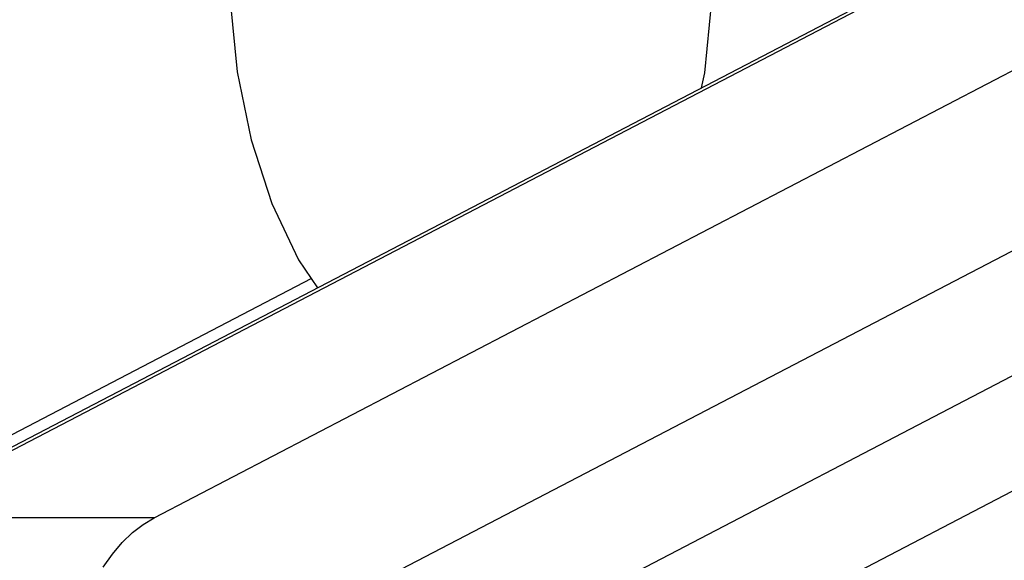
# Model space of a CAD drawing. Header units: millimetres. Extents: x 0 to 7560, y 0 to 5346.
# Tile 62 of 242: x 1325 to 1410, y 2982 to 3028. Entities that reach past the tile are written whole.
import ezdxf

# ---------------------------------------------------------------- set-up
doc = ezdxf.new("R2010")
doc.units = ezdxf.units.MM
for name, color, linetype in [('COVER_20230516_TEST_PBL1', 7, 'Continuous'), ('M2200805_PBL111', 7, 'Continuous'), ('M2200805_PBL26', 7, 'Continuous')]:
    doc.layers.add(name, color=color, linetype=linetype)

# ---------------------------------------------------------------- blocks, each defined once
blk = doc.blocks.new('A$C86968656')
at = {"layer": 'COVER_20230516_TEST_PBL1', "color": 7}
for p, q in [((-349.214, 1024.356), (-348.607, 1018.264)), ((-308.356, 1018.181), (-307.737, 1024.356)), ((-348.607, 1018.264), (-347.406, 1012.409)), ((-308.627, 1016.891), (-308.356, 1018.181)), ((-347.406, 1012.409), (-345.618, 1006.928)), ((-345.618, 1006.928), (-343.325, 1002.097)), ((-343.325, 1002.097), (-341.698, 999.675))]:
    blk.add_line(p, q, dxfattribs=at)
at = {"layer": 'M2200805_PBL111', "color": 7}
for p, q in [((-380.152, 979.657), (-138.206, 1105.611)), ((-355.762, 979.899), (-139.613, 1092.424)), ((-247.42, 1020.801), (-334.518, 975.459)), ((-320.838, 971.832), (-263.953, 1001.446)), ((-311.386, 966.834), (-244.901, 1001.446)), ((-356.701, 979.33), (-355.762, 979.899)), ((-357.615, 978.616), (-356.701, 979.33)), ((-358.499, 977.76), (-357.615, 978.616)), ((-359.346, 976.769), (-358.499, 977.76)), ((-360.151, 975.647), (-359.346, 976.769))]:
    blk.add_line(p, q, dxfattribs=at)
at = {"layer": 'M2200805_PBL111', "color": 2}
for p, q in [((-379.145, 979.899), (-138.36, 1105.248)), ((-355.762, 979.899), (-379.145, 979.899))]:
    blk.add_line(p, q, dxfattribs=at)
at = {"layer": 'M2200805_PBL26', "color": 7}
blk.add_line((-381.743, 979.899), (-342.231, 1000.468), dxfattribs=at)

msp = doc.modelspace()

# ---------------------------------------------------------------- block references
at = {"ltscale": 0.3}
msp.add_blockref('A$C86968656', (1692.687, 2005.505), dxfattribs=at)

doc.saveas('drawing.dxf')
